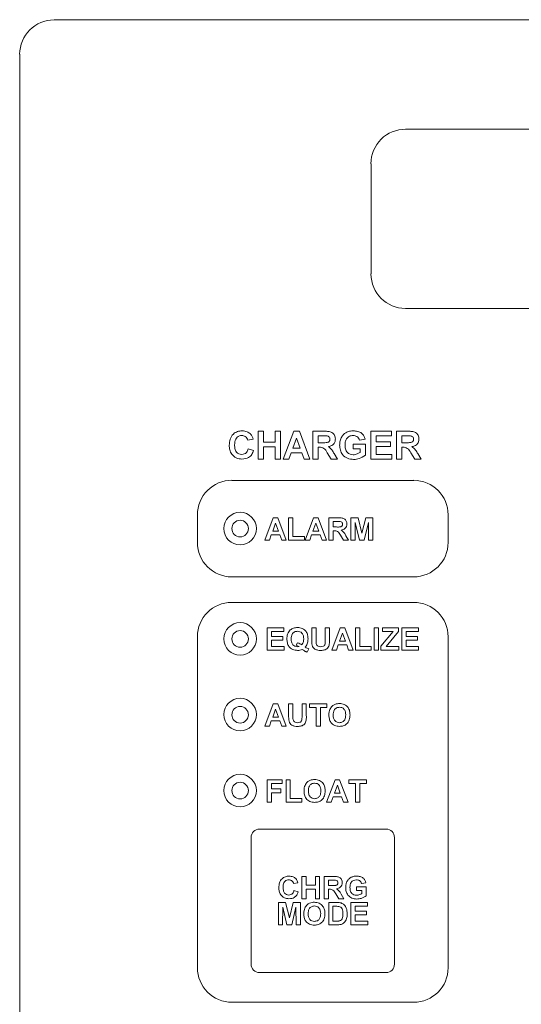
# Paper-space layout '3' of a CAD drawing. Header units: inches. Extents: x 1 to 109, y 1 to 85.
# Tile 84 of 107: x 54.09 to 55.61, y 52.27 to 55.25. Entities that reach past the tile are written whole.
import ezdxf

# ---------------------------------------------------------------- set-up
doc = ezdxf.new("R2010")
doc.units = ezdxf.units.IN
doc.header["$MEASUREMENT"] = 0

psp = doc.layouts.new('3')

# ---------------------------------------------------------------- linework, layer by layer
at = {"color": 7, "linetype": 'Continuous', "lineweight": 15, "ltscale": 5}
for p, q in [((54.1945, 55.2453), (54.2987, 55.2453)), ((54.2987, 55.2458), (54.2987, 55.2453)), ((58.7779, 55.2454), (54.2987, 55.2458)), ((54.0904, 50.3596), (54.0904, 55.1412)), ((57.7154, 54.9149), (55.257, 54.9149)), ((55.1529, 54.8107), (55.1529, 54.4774)), ((55.257, 54.3732), (57.7154, 54.3732)), ((54.7966, 53.9783), (54.7804, 53.9751)), ((54.8117, 53.9178), (54.8117, 54.0021)), ((54.8117, 54.0021), (54.8279, 54.0021)), ((54.8279, 54.0021), (54.8279, 53.9686)), ((54.8625, 53.9686), (54.8625, 54.0021)), ((54.8625, 54.0021), (54.8787, 54.0021)), ((54.8787, 54.0021), (54.8787, 53.9178)), ((54.8873, 53.9178), (54.9192, 54.0021)), ((54.9278, 53.9816), (54.9168, 53.9513)), ((54.9192, 54.0021), (54.9363, 54.0021)), ((54.9389, 53.9513), (54.9278, 53.9816)), ((54.9363, 54.0021), (54.9683, 53.9178)), ((54.977, 53.9178), (54.977, 54.0021)), ((54.977, 54.0021), (55.0123, 54.0021)), ((55.007, 53.9881), (54.9932, 53.9881)), ((54.9932, 53.9881), (54.9932, 53.9675)), ((55.1347, 53.9783), (55.1185, 53.9751)), ((55.152, 53.9178), (55.152, 54.0021)), ((55.152, 54.0021), (55.2146, 54.0021)), ((55.2146, 53.9881), (55.1682, 53.9881)), ((55.1682, 53.9881), (55.1682, 53.9697)), ((55.2146, 54.0021), (55.2146, 53.9881)), ((55.2298, 53.9178), (55.2298, 54.0021)), ((55.2298, 54.0021), (55.2651, 54.0021)), ((55.2597, 53.9881), (55.246, 53.9881)), ((55.246, 53.9881), (55.246, 53.9675)), ((54.7814, 53.9492), (54.7976, 53.9438)), ((54.8279, 53.9686), (54.8625, 53.9686)), ((54.8625, 53.9546), (54.8279, 53.9546)), ((54.8279, 53.9546), (54.8279, 53.9178)), ((54.8625, 53.9178), (54.8625, 53.9546)), ((54.9168, 53.9513), (54.9389, 53.9513)), ((54.9932, 53.9675), (55.0062, 53.9675)), ((54.9968, 53.9535), (54.9932, 53.9535)), ((54.9932, 53.9535), (54.9932, 53.9178)), ((55.099, 53.9492), (55.099, 53.9632)), ((55.099, 53.9632), (55.1358, 53.9632)), ((55.1196, 53.9492), (55.099, 53.9492)), ((55.1196, 53.9382), (55.1196, 53.9492)), ((55.1358, 53.9632), (55.1358, 53.9294)), ((55.1682, 53.9697), (55.2114, 53.9697)), ((55.2114, 53.9557), (55.1682, 53.9557)), ((55.1682, 53.9557), (55.1682, 53.9319)), ((55.2114, 53.9697), (55.2114, 53.9557)), ((55.246, 53.9675), (55.259, 53.9675)), ((55.2496, 53.9535), (55.246, 53.9535)), ((55.246, 53.9535), (55.246, 53.9178)), ((54.8279, 53.9178), (54.8117, 53.9178)), ((54.8787, 53.9178), (54.8625, 53.9178)), ((54.9046, 53.9178), (54.8873, 53.9178)), ((54.9117, 53.9373), (54.9046, 53.9178)), ((54.944, 53.9373), (54.9117, 53.9373)), ((54.9511, 53.9178), (54.944, 53.9373)), ((54.9683, 53.9178), (54.9511, 53.9178)), ((54.9932, 53.9178), (54.977, 53.9178)), ((55.0326, 53.9178), (55.0206, 53.937)), ((55.0515, 53.9178), (55.0326, 53.9178)), ((55.0413, 53.9345), (55.0515, 53.9178)), ((55.2157, 53.9178), (55.152, 53.9178)), ((55.1682, 53.9319), (55.2157, 53.9319)), ((55.2157, 53.9319), (55.2157, 53.9178)), ((55.246, 53.9178), (55.2298, 53.9178)), ((55.2854, 53.9178), (55.2734, 53.937)), ((55.3043, 53.9178), (55.2854, 53.9178)), ((55.2941, 53.9345), (55.3043, 53.9178)), ((55.282, 53.8537), (54.732, 53.8537)), ((54.6279, 53.7496), (54.6279, 53.6662)), ((54.8319, 53.673), (54.8574, 53.7404)), ((54.8574, 53.7404), (54.8711, 53.7404)), ((54.8711, 53.7404), (54.8967, 53.673)), ((54.9036, 53.673), (54.9036, 53.7404)), ((54.9036, 53.7404), (54.9166, 53.7404)), ((54.9166, 53.7404), (54.9166, 53.6842)), ((54.9538, 53.673), (54.9792, 53.7404)), ((54.9792, 53.7404), (54.993, 53.7404)), ((54.993, 53.7404), (55.0186, 53.673)), ((55.0255, 53.673), (55.0255, 53.7404)), ((55.0255, 53.7404), (55.0538, 53.7404)), ((55.092, 53.673), (55.092, 53.7404)), ((55.092, 53.7404), (55.114, 53.7404)), ((55.114, 53.7404), (55.1253, 53.6944)), ((55.1253, 53.6944), (55.1367, 53.7404)), ((55.1367, 53.7404), (55.1586, 53.7404)), ((55.1586, 53.7404), (55.1586, 53.673)), ((55.3862, 53.6662), (55.3862, 53.7496)), ((54.8643, 53.724), (54.8555, 53.6998)), ((54.8732, 53.6998), (54.8643, 53.724)), ((54.9862, 53.724), (54.9773, 53.6998)), ((54.995, 53.6998), (54.9862, 53.724)), ((55.0495, 53.7292), (55.0385, 53.7292)), ((55.0385, 53.7292), (55.0385, 53.7128)), ((55.0385, 53.7128), (55.0489, 53.7128)), ((55.1054, 53.7261), (55.105, 53.673)), ((55.1181, 53.673), (55.1054, 53.7261)), ((55.1452, 53.7261), (55.1325, 53.673)), ((55.1456, 53.673), (55.1452, 53.7261)), ((54.8514, 53.6886), (54.8457, 53.673)), ((54.8773, 53.6886), (54.8514, 53.6886)), ((54.8555, 53.6998), (54.8732, 53.6998)), ((54.883, 53.673), (54.8773, 53.6886)), ((54.9166, 53.6842), (54.9512, 53.6842)), ((54.9512, 53.6842), (54.9512, 53.673)), ((54.9733, 53.6886), (54.9676, 53.673)), ((54.9991, 53.6886), (54.9733, 53.6886)), ((54.9773, 53.6998), (54.995, 53.6998)), ((55.0048, 53.673), (54.9991, 53.6886)), ((55.0414, 53.7015), (55.0385, 53.7015)), ((55.0385, 53.7015), (55.0385, 53.673)), ((55.07, 53.673), (55.0604, 53.6883)), ((55.077, 53.6863), (55.0851, 53.673)), ((54.8457, 53.673), (54.8319, 53.673)), ((54.8967, 53.673), (54.883, 53.673)), ((54.9512, 53.673), (54.9036, 53.673)), ((54.9676, 53.673), (54.9538, 53.673)), ((55.0186, 53.673), (55.0048, 53.673)), ((55.0385, 53.673), (55.0255, 53.673)), ((55.0851, 53.673), (55.07, 53.673)), ((55.105, 53.673), (55.092, 53.673)), ((55.1325, 53.673), (55.1181, 53.673)), ((55.1586, 53.673), (55.1456, 53.673)), ((54.732, 53.5621), (55.282, 53.5621)), ((55.282, 53.485), (54.732, 53.485)), ((54.6279, 53.3808), (54.6279, 52.3808)), ((54.8388, 53.4081), (54.8889, 53.4081)), ((54.8388, 53.3407), (54.8388, 53.4081)), ((54.8518, 53.3968), (54.8518, 53.3821)), ((54.8889, 53.3968), (54.8518, 53.3968)), ((54.8518, 53.3821), (54.8864, 53.3821)), ((54.8864, 53.3821), (54.8864, 53.3709)), ((54.8889, 53.4081), (54.8889, 53.3968)), ((54.9736, 53.4081), (54.9866, 53.4081)), ((54.9736, 53.3723), (54.9736, 53.4081)), ((54.9866, 53.4081), (54.9866, 53.3715)), ((55.0143, 53.3707), (55.0143, 53.4081)), ((55.0143, 53.4081), (55.0272, 53.4081)), ((55.0272, 53.4081), (55.0272, 53.3728)), ((55.0341, 53.3407), (55.0596, 53.4081)), ((55.0665, 53.3917), (55.0577, 53.3675)), ((55.0596, 53.4081), (55.0734, 53.4081)), ((55.0754, 53.3675), (55.0665, 53.3917)), ((55.0734, 53.4081), (55.099, 53.3407)), ((55.1059, 53.4081), (55.1188, 53.4081)), ((55.1059, 53.3407), (55.1059, 53.4081)), ((55.1188, 53.4081), (55.1188, 53.3519)), ((55.162, 53.3407), (55.162, 53.4081)), ((55.162, 53.4081), (55.175, 53.4081)), ((55.175, 53.4081), (55.175, 53.3407)), ((55.1828, 53.3528), (55.22, 53.3968)), ((55.1871, 53.3968), (55.1871, 53.4081)), ((55.1871, 53.4081), (55.2364, 53.4081)), ((55.22, 53.3968), (55.1871, 53.3968)), ((55.2364, 53.3968), (55.1984, 53.3519)), ((55.2364, 53.4081), (55.2364, 53.3968)), ((55.2459, 53.3407), (55.2459, 53.4081)), ((55.2459, 53.4081), (55.296, 53.4081)), ((55.296, 53.3968), (55.2588, 53.3968)), ((55.2588, 53.3968), (55.2588, 53.3821)), ((55.2588, 53.3821), (55.2934, 53.3821)), ((55.2934, 53.3821), (55.2934, 53.3709)), ((55.296, 53.4081), (55.296, 53.3968)), ((55.3862, 52.3808), (55.3862, 53.3808)), ((54.8864, 53.3709), (54.8518, 53.3709)), ((54.8518, 53.3709), (54.8518, 53.3519)), ((54.8518, 53.3519), (54.8898, 53.3519)), ((54.8898, 53.3519), (54.8898, 53.3407)), ((54.927, 53.3554), (54.9307, 53.3631)), ((55.0537, 53.3562), (55.048, 53.3407)), ((55.0795, 53.3562), (55.0537, 53.3562)), ((55.0577, 53.3675), (55.0754, 53.3675)), ((55.0852, 53.3407), (55.0795, 53.3562)), ((55.1188, 53.3519), (55.1534, 53.3519)), ((55.1534, 53.3519), (55.1534, 53.3407)), ((55.1828, 53.3407), (55.1828, 53.3528)), ((55.1984, 53.3519), (55.2372, 53.3519)), ((55.2372, 53.3519), (55.2372, 53.3407)), ((55.2934, 53.3709), (55.2588, 53.3709)), ((55.2588, 53.3709), (55.2588, 53.3519)), ((55.2588, 53.3519), (55.2969, 53.3519)), ((55.2969, 53.3519), (55.2969, 53.3407)), ((54.8898, 53.3407), (54.8388, 53.3407)), ((54.965, 53.3441), (54.96, 53.3346)), ((55.048, 53.3407), (55.0341, 53.3407)), ((55.099, 53.3407), (55.0852, 53.3407)), ((55.1534, 53.3407), (55.1059, 53.3407)), ((55.175, 53.3407), (55.162, 53.3407)), ((55.2372, 53.3407), (55.1828, 53.3407)), ((55.2969, 53.3407), (55.2459, 53.3407)), ((54.8319, 53.111), (54.8574, 53.1784)), ((54.8574, 53.1784), (54.8711, 53.1784)), ((54.8711, 53.1784), (54.8967, 53.111)), ((54.9036, 53.1784), (54.9166, 53.1784)), ((54.9036, 53.1426), (54.9036, 53.1784)), ((54.9166, 53.1784), (54.9166, 53.1418)), ((54.9443, 53.141), (54.9443, 53.1784)), ((54.9443, 53.1784), (54.9572, 53.1784)), ((54.9572, 53.1784), (54.9572, 53.1431)), ((54.9667, 53.1672), (54.9667, 53.1784)), ((54.9667, 53.1784), (55.0194, 53.1784)), ((55.0194, 53.1784), (55.0194, 53.1672)), ((54.8643, 53.162), (54.8555, 53.1378)), ((54.8732, 53.1378), (54.8643, 53.162)), ((54.9866, 53.1672), (54.9667, 53.1672)), ((54.9866, 53.111), (54.9866, 53.1672)), ((55.0194, 53.1672), (54.9996, 53.1672)), ((54.9996, 53.1672), (54.9996, 53.111)), ((54.8514, 53.1266), (54.8457, 53.111)), ((54.8773, 53.1266), (54.8514, 53.1266)), ((54.8555, 53.1378), (54.8732, 53.1378)), ((54.883, 53.111), (54.8773, 53.1266)), ((54.8457, 53.111), (54.8319, 53.111)), ((54.8967, 53.111), (54.883, 53.111)), ((54.9996, 53.111), (54.9866, 53.111)), ((54.8388, 52.8813), (54.8388, 52.9487)), ((54.8388, 52.9487), (54.8846, 52.9487)), ((54.8846, 52.9375), (54.8518, 52.9375)), ((54.8518, 52.9375), (54.8518, 52.9211)), ((54.8846, 52.9487), (54.8846, 52.9375)), ((54.8959, 52.8813), (54.8959, 52.9487)), ((54.8959, 52.9487), (54.9088, 52.9487)), ((54.9088, 52.9487), (54.9088, 52.8926)), ((55.0186, 52.8813), (55.0441, 52.9487)), ((55.0441, 52.9487), (55.0578, 52.9487)), ((55.0578, 52.9487), (55.0834, 52.8813)), ((55.086, 52.9375), (55.086, 52.9487)), ((55.086, 52.9487), (55.1387, 52.9487)), ((55.1059, 52.9375), (55.086, 52.9375)), ((55.1059, 52.8813), (55.1059, 52.9375)), ((55.1387, 52.9375), (55.1188, 52.9375)), ((55.1188, 52.9375), (55.1188, 52.8813)), ((55.1387, 52.9487), (55.1387, 52.9375)), ((54.8518, 52.9211), (54.8803, 52.9211)), ((54.8803, 52.9098), (54.8518, 52.9098)), ((54.8518, 52.9098), (54.8518, 52.8813)), ((54.8803, 52.9211), (54.8803, 52.9098)), ((55.051, 52.9323), (55.0422, 52.9081)), ((55.0422, 52.9081), (55.0599, 52.9081)), ((55.0599, 52.9081), (55.051, 52.9323)), ((54.8518, 52.8813), (54.8388, 52.8813)), ((54.9434, 52.8813), (54.8959, 52.8813)), ((54.9088, 52.8926), (54.9434, 52.8926)), ((54.9434, 52.8926), (54.9434, 52.8813)), ((55.0324, 52.8813), (55.0186, 52.8813)), ((55.0381, 52.8969), (55.0324, 52.8813)), ((55.064, 52.8969), (55.0381, 52.8969)), ((55.0697, 52.8813), (55.064, 52.8969)), ((55.0834, 52.8813), (55.0697, 52.8813)), ((55.1188, 52.8813), (55.1059, 52.8813)), ((55.1987, 52.7996), (54.8154, 52.7996)), ((54.7904, 52.7746), (54.7904, 52.3912)), ((55.2237, 52.3912), (55.2237, 52.7746)), ((54.9319, 52.6377), (54.9189, 52.6351)), ((54.944, 52.5893), (54.944, 52.6567)), ((54.944, 52.6567), (54.9569, 52.6567)), ((54.9569, 52.6567), (54.9569, 52.63)), ((54.9846, 52.63), (54.9846, 52.6567)), ((54.9846, 52.6567), (54.9975, 52.6567)), ((54.9975, 52.6567), (54.9975, 52.5893)), ((55.0114, 52.6567), (55.0397, 52.6567)), ((55.0114, 52.5893), (55.0114, 52.6567)), ((55.0353, 52.6455), (55.0243, 52.6455)), ((55.0243, 52.6455), (55.0243, 52.6291)), ((55.1375, 52.6377), (55.1246, 52.6351)), ((54.9198, 52.6144), (54.9327, 52.6101)), ((54.9569, 52.63), (54.9846, 52.63)), ((54.9846, 52.6187), (54.9569, 52.6187)), ((54.9569, 52.6187), (54.9569, 52.5893)), ((54.9846, 52.5893), (54.9846, 52.6187)), ((55.0243, 52.6291), (55.0348, 52.6291)), ((55.0272, 52.6179), (55.0243, 52.6179)), ((55.0243, 52.6179), (55.0243, 52.5893)), ((55.109, 52.6144), (55.109, 52.6256)), ((55.109, 52.6256), (55.1384, 52.6256)), ((55.1254, 52.6144), (55.109, 52.6144)), ((55.1254, 52.6056), (55.1254, 52.6144)), ((55.1384, 52.6256), (55.1384, 52.5986)), ((54.8727, 52.5104), (54.8727, 52.5778)), ((54.8727, 52.5778), (54.8946, 52.5778)), ((54.8946, 52.5778), (54.9059, 52.5318)), ((54.9059, 52.5318), (54.9173, 52.5778)), ((54.9173, 52.5778), (54.9392, 52.5778)), ((54.9392, 52.5778), (54.9392, 52.5104)), ((54.9569, 52.5893), (54.944, 52.5893)), ((54.9975, 52.5893), (54.9846, 52.5893)), ((55.0243, 52.5893), (55.0114, 52.5893)), ((55.0248, 52.5778), (55.0495, 52.5778)), ((55.0248, 52.5104), (55.0248, 52.5778)), ((55.0558, 52.5893), (55.0463, 52.6046)), ((55.071, 52.5893), (55.0558, 52.5893)), ((55.0628, 52.6027), (55.071, 52.5893)), ((55.0922, 52.5104), (55.0922, 52.5778)), ((55.0922, 52.5778), (55.1423, 52.5778)), ((55.1423, 52.5778), (55.1423, 52.5666)), ((54.886, 52.5635), (54.8856, 52.5104)), ((54.8987, 52.5104), (54.886, 52.5635)), ((54.9258, 52.5635), (54.9132, 52.5104)), ((54.9262, 52.5104), (54.9258, 52.5635)), ((55.0441, 52.5666), (55.0377, 52.5666)), ((55.0377, 52.5666), (55.0377, 52.5216)), ((55.1423, 52.5666), (55.1051, 52.5666)), ((55.1051, 52.5666), (55.1051, 52.5519)), ((55.1051, 52.5519), (55.1397, 52.5519)), ((55.1397, 52.5519), (55.1397, 52.5407)), ((55.0377, 52.5216), (55.0484, 52.5216)), ((55.1397, 52.5407), (55.1051, 52.5407)), ((55.1051, 52.5407), (55.1051, 52.5216)), ((55.1051, 52.5216), (55.1432, 52.5216)), ((55.1432, 52.5216), (55.1432, 52.5104)), ((54.8856, 52.5104), (54.8727, 52.5104)), ((54.9132, 52.5104), (54.8987, 52.5104)), ((54.9392, 52.5104), (54.9262, 52.5104)), ((55.0502, 52.5104), (55.0248, 52.5104)), ((55.1432, 52.5104), (55.0922, 52.5104)), ((54.8154, 52.3662), (55.1987, 52.3662)), ((54.732, 52.2766), (55.282, 52.2766))]:
    psp.add_line(p, q, dxfattribs=at)
at = {"color": 7, "linetype": 'Continuous', "lineweight": 15, "ltscale": 25}
for centre, radius in [((54.757, 53.7079), 0.0492), ((54.757, 53.7079), 0.025), ((54.757, 53.3746), 0.0492), ((54.757, 53.3745), 0.025), ((54.757, 53.1459), 0.0492), ((54.757, 53.1454), 0.025), ((54.757, 52.9162), 0.0492), ((54.757, 52.9162), 0.025)]:
    psp.add_circle(centre, radius, dxfattribs=at)
for centre, radius, start, end in [((54.1945, 55.1412), 0.1042, 90.0063, 180.0004), ((55.257, 54.8107), 0.1042, 90.0004, 180.0004), ((55.257, 54.4774), 0.1042, 180.0004, 270.0004), ((54.732, 53.7496), 0.1042, 90.0008, 180.0008), ((55.282, 53.7496), 0.1042, 0.0008, 90.0008), ((54.732, 53.6662), 0.1042, 180.0008, 270.0008), ((55.282, 53.6662), 0.1042, 270.0008, 0.0008), ((54.732, 53.3808), 0.1042, 90.0008, 180.0004), ((55.282, 53.3808), 0.1042, 0.0008, 90.0008), ((54.8154, 52.7746), 0.025, 90.0004, 180.0004), ((55.1987, 52.7746), 0.025, 0.0008, 90.0004), ((54.732, 52.3808), 0.1042, 180.0004, 270.0008), ((54.8154, 52.3912), 0.025, 180.0004, 270.0008), ((55.1987, 52.3912), 0.025, 270.0008, 0.0008), ((55.282, 52.3808), 0.1042, 270.0008, 0.0008)]:
    psp.add_arc(centre, radius, start, end, dxfattribs=at)
at = {"color": 7, "linetype": 'Continuous', "lineweight": 15, "ltscale": 5}
for points, knots in [([(54.7242, 53.9598), (54.7246, 53.966), (54.7253, 53.9783), (54.7348, 53.9935), (54.7486, 54.002), (54.7583, 54.0028), (54.7632, 54.0032)], [0, 0, 0, 0, 0.280678, 0.559628, 0.779537, 1, 1, 1, 1]), ([(54.7621, 53.9891), (54.7595, 53.9889), (54.7545, 53.9886), (54.7478, 53.9846), (54.7411, 53.9757), (54.7407, 53.9671), (54.7404, 53.961)], [0, 0, 0, 0, 0.187129, 0.373981, 0.560729, 1, 1, 1, 1]), ([(54.7804, 53.9751), (54.7796, 53.9773), (54.7781, 53.9818), (54.7732, 53.9864), (54.7676, 53.9888), (54.7639, 53.989), (54.7621, 53.9891)], [0, 0, 0, 0, 0.27983, 0.559258, 0.779433, 1, 1, 1, 1]), ([(54.7632, 54.0032), (54.7684, 54.0028), (54.7776, 54.0021), (54.7849, 53.9965), (54.788, 53.994)], [0, 0, 0, 0, 0.559901, 1, 1, 1, 1]), ([(54.788, 53.994), (54.7902, 53.9913), (54.794, 53.9867), (54.7958, 53.9809), (54.7966, 53.9783)], [0, 0, 0, 0, 0.558934, 1, 1, 1, 1]), ([(55.0062, 53.9675), (55.011, 53.9674), (55.017, 53.9672), (55.0239, 53.969), (55.0268, 53.9712), (55.0286, 53.9744), (55.0287, 53.9768), (55.0288, 53.978)], [0, 0, 0, 0, 0.500949, 0.625774, 0.750402, 0.875053, 1, 1, 1, 1]), ([(55.0198, 53.9878), (55.0174, 53.9879), (55.0131, 53.9881), (55.0088, 53.9881), (55.007, 53.9881)], [0, 0, 0, 0, 0.559967, 1, 1, 1, 1]), ([(55.0123, 54.0021), (55.0162, 54.002), (55.0238, 54.0019), (55.0335, 53.9999), (55.0395, 53.9949), (55.0439, 53.9884), (55.0446, 53.9826), (55.045, 53.9788)], [0, 0, 0, 0, 0.251129, 0.500516, 0.625754, 0.751051, 1, 1, 1, 1]), ([(55.0288, 53.978), (55.0287, 53.9794), (55.0285, 53.9821), (55.0254, 53.9863), (55.0219, 53.9872), (55.0198, 53.9878)], [0, 0, 0, 0, 0.2811, 0.561288, 1, 1, 1, 1]), ([(55.045, 53.9788), (55.0448, 53.9755), (55.0442, 53.969), (55.0387, 53.9613), (55.0314, 53.9571), (55.0264, 53.9561), (55.0239, 53.9556)], [0, 0, 0, 0, 0.279949, 0.558959, 0.779187, 1, 1, 1, 1]), ([(55.058, 53.9603), (55.0583, 53.9646), (55.0588, 53.9733), (55.0635, 53.9847), (55.0706, 53.9937), (55.0764, 53.9972), (55.0794, 53.999)], [0, 0, 0, 0, 0.280154, 0.559963, 0.779949, 1, 1, 1, 1]), ([(55.0991, 53.9891), (55.0951, 53.9888), (55.087, 53.988), (55.0782, 53.9801), (55.0746, 53.9704), (55.0743, 53.9641), (55.0742, 53.961)], [0, 0, 0, 0, 0.279784, 0.558328, 0.778838, 1, 1, 1, 1]), ([(55.0794, 53.999), (55.083, 54.0004), (55.0894, 54.0029), (55.0963, 54.0031), (55.0993, 54.0032)], [0, 0, 0, 0, 0.55921, 1, 1, 1, 1]), ([(55.1185, 53.9751), (55.1176, 53.9774), (55.1159, 53.9819), (55.1106, 53.9865), (55.1048, 53.9888), (55.101, 53.989), (55.0991, 53.9891)], [0, 0, 0, 0, 0.279824, 0.559239, 0.779438, 1, 1, 1, 1]), ([(55.0993, 54.0032), (55.1037, 54.003), (55.1126, 54.0026), (55.1241, 53.9972), (55.1317, 53.9884), (55.1337, 53.9817), (55.1347, 53.9783)], [0, 0, 0, 0, 0.280674, 0.559849, 0.779757, 1, 1, 1, 1]), ([(55.259, 53.9675), (55.2638, 53.9674), (55.2697, 53.9672), (55.2767, 53.969), (55.2796, 53.9712), (55.2814, 53.9744), (55.2815, 53.9768), (55.2816, 53.978)], [0, 0, 0, 0, 0.500953, 0.6257134, 0.7503962, 0.8750179, 1, 1, 1, 1]), ([(55.2726, 53.9878), (55.2702, 53.9879), (55.2659, 53.9881), (55.2616, 53.9881), (55.2597, 53.9881)], [0, 0, 0, 0, 0.559815, 1, 1, 1, 1]), ([(55.2651, 54.0021), (55.2689, 54.002), (55.2766, 54.0019), (55.2863, 53.9999), (55.2923, 53.9949), (55.2967, 53.9884), (55.2974, 53.9826), (55.2978, 53.9788)], [0, 0, 0, 0, 0.251133, 0.500525, 0.625733, 0.751055, 1, 1, 1, 1]), ([(55.2816, 53.978), (55.2815, 53.9794), (55.2813, 53.9821), (55.2782, 53.9863), (55.2747, 53.9872), (55.2726, 53.9878)], [0, 0, 0, 0, 0.281077, 0.561323, 1, 1, 1, 1]), ([(55.2978, 53.9788), (55.2975, 53.9755), (55.297, 53.969), (55.2915, 53.9613), (55.2842, 53.9571), (55.2792, 53.9561), (55.2767, 53.9556)], [0, 0, 0, 0, 0.279945, 0.558993, 0.779176, 1, 1, 1, 1]), ([(54.7626, 53.9178), (54.7566, 53.9185), (54.7446, 53.9198), (54.7314, 53.9314), (54.725, 53.9457), (54.7244, 53.9551), (54.7242, 53.9598)], [0, 0, 0, 0, 0.279572, 0.558705, 0.779054, 1, 1, 1, 1]), ([(54.7404, 53.961), (54.7405, 53.9572), (54.7408, 53.9495), (54.7447, 53.9392), (54.7529, 53.9328), (54.7589, 53.9322), (54.762, 53.9319)], [0, 0, 0, 0, 0.281342, 0.560521, 0.780066, 1, 1, 1, 1]), ([(54.762, 53.9319), (54.7646, 53.9321), (54.7699, 53.9327), (54.7779, 53.9386), (54.7801, 53.9452), (54.7814, 53.9492)], [0, 0, 0, 0, 0.280499, 0.560416, 1, 1, 1, 1]), ([(55.0206, 53.937), (55.0176, 53.9421), (55.0133, 53.9492), (55.0036, 53.9536), (54.9991, 53.9535), (54.9968, 53.9535)], [0, 0, 0, 0, 0.560961, 0.779289, 1, 1, 1, 1]), ([(55.0239, 53.9556), (55.0279, 53.9523), (55.035, 53.9463), (55.0394, 53.9381), (55.0413, 53.9345)], [0, 0, 0, 0, 0.558203, 1, 1, 1, 1]), ([(55.1002, 53.9168), (55.0938, 53.9173), (55.081, 53.9185), (55.0662, 53.93), (55.0592, 53.9452), (55.0584, 53.9552), (55.058, 53.9603)], [0, 0, 0, 0, 0.280097, 0.558751, 0.779188, 1, 1, 1, 1]), ([(55.0742, 53.961), (55.0744, 53.9568), (55.0748, 53.9486), (55.0802, 53.9379), (55.0893, 53.9317), (55.0958, 53.9311), (55.099, 53.9308)], [0, 0, 0, 0, 0.2810555, 0.5600194, 0.7797615, 1, 1, 1, 1]), ([(55.2734, 53.937), (55.2703, 53.9421), (55.2661, 53.9492), (55.2564, 53.9536), (55.2519, 53.9535), (55.2496, 53.9535)], [0, 0, 0, 0, 0.561013, 0.779287, 1, 1, 1, 1]), ([(55.2767, 53.9556), (55.2807, 53.9523), (55.2878, 53.9463), (55.2922, 53.9381), (55.2941, 53.9345)], [0, 0, 0, 0, 0.558149, 1, 1, 1, 1]), ([(54.7976, 53.9438), (54.7961, 53.9396), (54.7931, 53.9313), (54.7812, 53.9198), (54.7697, 53.9186), (54.7626, 53.9178)], [0, 0, 0, 0, 0.281298, 0.5613948, 1, 1, 1, 1]), ([(55.099, 53.9308), (55.1032, 53.9313), (55.1106, 53.9323), (55.1168, 53.9364), (55.1196, 53.9382)], [0, 0, 0, 0, 0.559095, 1, 1, 1, 1]), ([(55.1358, 53.9294), (55.1297, 53.9254), (55.1188, 53.9183), (55.1059, 53.9172), (55.1002, 53.9168)], [0, 0, 0, 0, 0.558976, 1, 1, 1, 1]), ([(55.0538, 53.7404), (55.0568, 53.7404), (55.0629, 53.7403), (55.0708, 53.7386), (55.0755, 53.7346), (55.079, 53.7295), (55.0796, 53.7248), (55.0799, 53.7217)], [0, 0, 0, 0, 0.251157, 0.500531, 0.625754, 0.751044, 1, 1, 1, 1]), ([(55.0489, 53.7128), (55.0527, 53.7126), (55.0575, 53.7125), (55.063, 53.7139), (55.0653, 53.7157), (55.0668, 53.7183), (55.0669, 53.7202), (55.067, 53.7211)], [0, 0, 0, 0, 0.500935, 0.625734, 0.750361, 0.875009, 1, 1, 1, 1]), ([(55.0598, 53.729), (55.0579, 53.729), (55.0544, 53.7292), (55.051, 53.7292), (55.0495, 53.7292)], [0, 0, 0, 0, 0.559939, 1, 1, 1, 1]), ([(55.067, 53.7211), (55.0669, 53.7222), (55.0667, 53.7244), (55.0642, 53.7278), (55.0615, 53.7285), (55.0598, 53.729)], [0, 0, 0, 0, 0.281048, 0.561307, 1, 1, 1, 1]), ([(55.0799, 53.7217), (55.0797, 53.7191), (55.0793, 53.7139), (55.0749, 53.7078), (55.069, 53.7044), (55.065, 53.7036), (55.063, 53.7032)], [0, 0, 0, 0, 0.279932, 0.558979, 0.779194, 1, 1, 1, 1]), ([(55.0604, 53.6883), (55.058, 53.6924), (55.0546, 53.6981), (55.0468, 53.7016), (55.0432, 53.7015), (55.0414, 53.7015)], [0, 0, 0, 0, 0.560976, 0.779347, 1, 1, 1, 1]), ([(55.063, 53.7032), (55.0662, 53.7005), (55.0719, 53.6957), (55.0754, 53.6892), (55.077, 53.6863)], [0, 0, 0, 0, 0.558172, 1, 1, 1, 1]), ([(54.8985, 53.3744), (54.8988, 53.3794), (54.8994, 53.3894), (54.9073, 53.4016), (54.9187, 53.4081), (54.9266, 53.4087), (54.9305, 53.4089)], [0, 0, 0, 0, 0.280592, 0.559464, 0.77936, 1, 1, 1, 1]), ([(54.9305, 53.3977), (54.9273, 53.3973), (54.9209, 53.3966), (54.9123, 53.3879), (54.9118, 53.3796), (54.9114, 53.3745)], [0, 0, 0, 0, 0.280266, 0.559932, 1, 1, 1, 1]), ([(54.9305, 53.4089), (54.9355, 53.4085), (54.9455, 53.4076), (54.9567, 53.3981), (54.9618, 53.3863), (54.9622, 53.3785), (54.9624, 53.3746)], [0, 0, 0, 0, 0.2799326, 0.5586521, 0.7789658, 1, 1, 1, 1]), ([(54.9494, 53.3743), (54.9493, 53.3775), (54.949, 53.3839), (54.945, 53.3921), (54.938, 53.397), (54.933, 53.3975), (54.9305, 53.3977)], [0, 0, 0, 0, 0.28111, 0.560135, 0.779801, 1, 1, 1, 1]), ([(54.9308, 53.3398), (54.9258, 53.3402), (54.9157, 53.3411), (54.9043, 53.3505), (54.8991, 53.3625), (54.8987, 53.3704), (54.8985, 53.3744)], [0, 0, 0, 0, 0.2800962, 0.558626, 0.7789554, 1, 1, 1, 1]), ([(54.9114, 53.3745), (54.9116, 53.3714), (54.9118, 53.3651), (54.9157, 53.357), (54.9223, 53.3518), (54.9272, 53.3513), (54.9297, 53.351)], [0, 0, 0, 0, 0.281105, 0.560259, 0.780098, 1, 1, 1, 1]), ([(54.9353, 53.3519), (54.9338, 53.3527), (54.9311, 53.354), (54.9282, 53.355), (54.927, 53.3554)], [0, 0, 0, 0, 0.56, 1, 1, 1, 1]), ([(54.9297, 53.351), (54.9308, 53.3511), (54.9327, 53.3512), (54.9345, 53.3517), (54.9353, 53.3519)], [0, 0, 0, 0, 0.559685, 1, 1, 1, 1]), ([(54.9307, 53.3631), (54.9332, 53.3622), (54.9377, 53.3605), (54.9417, 53.3579), (54.9434, 53.3567)], [0, 0, 0, 0, 0.559796, 1, 1, 1, 1]), ([(54.9434, 53.3567), (54.9455, 53.3597), (54.9491, 53.365), (54.9493, 53.3715), (54.9494, 53.3743)], [0, 0, 0, 0, 0.557889, 1, 1, 1, 1]), ([(54.96, 53.3594), (54.9592, 53.3575), (54.9577, 53.354), (54.9553, 53.351), (54.9542, 53.3497)], [0, 0, 0, 0, 0.559771, 1, 1, 1, 1]), ([(54.9624, 53.3746), (54.9623, 53.3717), (54.9622, 53.3665), (54.9607, 53.3616), (54.96, 53.3594)], [0, 0, 0, 0, 0.55998, 1, 1, 1, 1]), ([(54.975, 53.3552), (54.9745, 53.3584), (54.9737, 53.364), (54.9737, 53.3697), (54.9736, 53.3723)], [0, 0, 0, 0, 0.559747, 1, 1, 1, 1]), ([(55.0012, 53.3398), (54.9981, 53.3399), (54.9919, 53.34), (54.9837, 53.343), (54.9776, 53.3484), (54.9758, 53.3529), (54.975, 53.3552)], [0, 0, 0, 0, 0.281011, 0.560376, 0.780281, 1, 1, 1, 1]), ([(54.9866, 53.3715), (54.9866, 53.3694), (54.9866, 53.3656), (54.987, 53.3619), (54.9871, 53.3602)], [0, 0, 0, 0, 0.560212, 1, 1, 1, 1]), ([(54.9871, 53.3602), (54.9877, 53.3586), (54.9888, 53.3554), (54.9938, 53.3516), (54.9982, 53.3512), (55.0008, 53.351)], [0, 0, 0, 0, 0.280082, 0.560167, 1, 1, 1, 1]), ([(55.0008, 53.351), (55.0032, 53.3511), (55.0068, 53.3513), (55.0108, 53.3539), (55.0138, 53.3576), (55.0142, 53.3638), (55.0142, 53.3684), (55.0143, 53.3707)], [0, 0, 0, 0, 0.2496241, 0.3745286, 0.4995764, 0.7489949, 1, 1, 1, 1]), ([(55.0272, 53.3728), (55.0273, 53.3682), (55.0275, 53.3591), (55.0232, 53.3461), (55.0121, 53.3403), (55.0049, 53.34), (55.0012, 53.3398)], [0, 0, 0, 0, 0.282223, 0.559193, 0.778865, 1, 1, 1, 1]), ([(54.9451, 53.3427), (54.9426, 53.3417), (54.9379, 53.3401), (54.933, 53.3399), (54.9308, 53.3398)], [0, 0, 0, 0, 0.559586, 1, 1, 1, 1]), ([(54.9541, 53.3369), (54.9524, 53.338), (54.9494, 53.3399), (54.9465, 53.3418), (54.9451, 53.3427)], [0, 0, 0, 0, 0.5598654, 1, 1, 1, 1]), ([(54.96, 53.3346), (54.9589, 53.335), (54.9569, 53.3356), (54.9549, 53.3365), (54.9541, 53.3369)], [0, 0, 0, 0, 0.55988, 1, 1, 1, 1]), ([(54.9542, 53.3497), (54.9561, 53.3485), (54.9596, 53.3463), (54.9633, 53.3448), (54.965, 53.3441)], [0, 0, 0, 0, 0.559957, 1, 1, 1, 1]), ([(55.0285, 53.1614), (55.0305, 53.165), (55.0341, 53.1714), (55.0404, 53.175), (55.0432, 53.1766)], [0, 0, 0, 0, 0.559942, 1, 1, 1, 1]), ([(55.0432, 53.1766), (55.0458, 53.1775), (55.0504, 53.1791), (55.0552, 53.1792), (55.0574, 53.1793)], [0, 0, 0, 0, 0.55953, 1, 1, 1, 1]), ([(55.0574, 53.1793), (55.0624, 53.1788), (55.0724, 53.1778), (55.0836, 53.1683), (55.0888, 53.1564), (55.0892, 53.1485), (55.0895, 53.1446)], [0, 0, 0, 0, 0.279827, 0.558675, 0.77901, 1, 1, 1, 1]), ([(54.905, 53.1256), (54.9045, 53.1287), (54.9037, 53.1344), (54.9036, 53.1401), (54.9036, 53.1426)], [0, 0, 0, 0, 0.559721, 1, 1, 1, 1]), ([(54.9572, 53.1431), (54.9573, 53.1386), (54.9575, 53.1295), (54.9532, 53.1165), (54.9421, 53.1106), (54.9349, 53.1103), (54.9312, 53.1101)], [0, 0, 0, 0, 0.282222, 0.559192, 0.778863, 1, 1, 1, 1]), ([(55.0255, 53.1443), (55.0256, 53.1476), (55.0258, 53.1535), (55.0277, 53.159), (55.0285, 53.1614)], [0, 0, 0, 0, 0.560168, 1, 1, 1, 1]), ([(55.0576, 53.1101), (55.0526, 53.1106), (55.0426, 53.1115), (55.0315, 53.1208), (55.0261, 53.1326), (55.0257, 53.1404), (55.0255, 53.1443)], [0, 0, 0, 0, 0.279938, 0.558695, 0.779042, 1, 1, 1, 1]), ([(55.0575, 53.168), (55.0543, 53.1677), (55.0479, 53.1669), (55.0394, 53.1582), (55.0388, 53.1498), (55.0385, 53.1447)], [0, 0, 0, 0, 0.280254, 0.559861, 1, 1, 1, 1]), ([(55.0385, 53.1447), (55.0386, 53.1416), (55.0389, 53.1352), (55.0432, 53.1271), (55.05, 53.1221), (55.055, 53.1216), (55.0575, 53.1214)], [0, 0, 0, 0, 0.281036, 0.560122, 0.779935, 1, 1, 1, 1]), ([(55.0765, 53.1449), (55.0763, 53.1481), (55.0761, 53.1544), (55.072, 53.1626), (55.065, 53.1674), (55.06, 53.1678), (55.0575, 53.168)], [0, 0, 0, 0, 0.281071, 0.559988, 0.779697, 1, 1, 1, 1]), ([(55.0575, 53.1214), (55.0607, 53.1218), (55.0672, 53.1226), (55.0756, 53.1315), (55.0761, 53.1398), (55.0765, 53.1449)], [0, 0, 0, 0, 0.279991, 0.559766, 1, 1, 1, 1]), ([(55.0895, 53.1446), (55.0891, 53.1396), (55.0885, 53.1297), (55.0806, 53.1176), (55.0693, 53.111), (55.0615, 53.1104), (55.0576, 53.1101)], [0, 0, 0, 0, 0.280548, 0.559493, 0.779423, 1, 1, 1, 1]), ([(54.9312, 53.1101), (54.9281, 53.1102), (54.9219, 53.1103), (54.9137, 53.1133), (54.9076, 53.1187), (54.9058, 53.1233), (54.905, 53.1256)], [0, 0, 0, 0, 0.281004, 0.560429, 0.780286, 1, 1, 1, 1]), ([(54.9166, 53.1418), (54.9166, 53.1397), (54.9166, 53.1359), (54.917, 53.1322), (54.9171, 53.1305)], [0, 0, 0, 0, 0.560155, 1, 1, 1, 1]), ([(54.9171, 53.1305), (54.9177, 53.1289), (54.9188, 53.1258), (54.9238, 53.1219), (54.9282, 53.1216), (54.9308, 53.1214)], [0, 0, 0, 0, 0.28004, 0.560048, 1, 1, 1, 1]), ([(54.9308, 53.1214), (54.9332, 53.1215), (54.9368, 53.1216), (54.9408, 53.1242), (54.9438, 53.128), (54.9442, 53.1341), (54.9442, 53.1387), (54.9443, 53.141)], [0, 0, 0, 0, 0.2496388, 0.3745508, 0.4995357, 0.7489816, 1, 1, 1, 1]), ([(54.9533, 52.9318), (54.9553, 52.9354), (54.9589, 52.9418), (54.9652, 52.9454), (54.968, 52.947)], [0, 0, 0, 0, 0.559973, 1, 1, 1, 1]), ([(54.9824, 52.9384), (54.9791, 52.938), (54.9727, 52.9373), (54.9642, 52.9285), (54.9636, 52.9202), (54.9633, 52.9151)], [0, 0, 0, 0, 0.280251, 0.559889, 1, 1, 1, 1]), ([(54.968, 52.947), (54.9706, 52.9478), (54.9752, 52.9494), (54.9801, 52.9495), (54.9822, 52.9496)], [0, 0, 0, 0, 0.55953, 1, 1, 1, 1]), ([(54.9822, 52.9496), (54.9872, 52.9491), (54.9972, 52.9482), (55.0084, 52.9386), (55.0136, 52.9267), (55.0141, 52.9189), (55.0143, 52.9149)], [0, 0, 0, 0, 0.279827, 0.55869, 0.779012, 1, 1, 1, 1]), ([(55.0013, 52.9153), (55.0012, 52.9184), (55.0009, 52.9248), (54.9968, 52.9329), (54.9898, 52.9377), (54.9849, 52.9382), (54.9824, 52.9384)], [0, 0, 0, 0, 0.281092, 0.560001, 0.779703, 1, 1, 1, 1]), ([(54.9503, 52.9146), (54.9504, 52.9179), (54.9506, 52.9238), (54.9525, 52.9293), (54.9533, 52.9318)], [0, 0, 0, 0, 0.560168, 1, 1, 1, 1]), ([(54.9824, 52.8805), (54.9774, 52.8809), (54.9674, 52.8818), (54.9563, 52.8911), (54.951, 52.9029), (54.9505, 52.9107), (54.9503, 52.9146)], [0, 0, 0, 0, 0.2799359, 0.5586933, 0.7790413, 1, 1, 1, 1]), ([(54.9633, 52.9151), (54.9634, 52.9119), (54.9637, 52.9055), (54.968, 52.8974), (54.9748, 52.8924), (54.9798, 52.8919), (54.9824, 52.8917)], [0, 0, 0, 0, 0.281039, 0.560129, 0.779927, 1, 1, 1, 1]), ([(54.9824, 52.8917), (54.9856, 52.8921), (54.992, 52.8929), (55.0004, 52.9018), (55.0009, 52.9102), (55.0013, 52.9153)], [0, 0, 0, 0, 0.280004, 0.559785, 1, 1, 1, 1]), ([(55.0143, 52.9149), (55.0139, 52.91), (55.0133, 52.9), (55.0054, 52.8879), (54.9941, 52.8813), (54.9863, 52.8807), (54.9824, 52.8805)], [0, 0, 0, 0, 0.280559, 0.559504, 0.779424, 1, 1, 1, 1]), ([(54.874, 52.6229), (54.8743, 52.6278), (54.8749, 52.6377), (54.8824, 52.6498), (54.8935, 52.6567), (54.9013, 52.6573), (54.9052, 52.6576)], [0, 0, 0, 0, 0.280682, 0.559609, 0.779524, 1, 1, 1, 1]), ([(54.9043, 52.6464), (54.9022, 52.6462), (54.8982, 52.6459), (54.8929, 52.6428), (54.8874, 52.6357), (54.8871, 52.6287), (54.8869, 52.6239)], [0, 0, 0, 0, 0.187123, 0.373964, 0.560715, 1, 1, 1, 1]), ([(54.9189, 52.6351), (54.9183, 52.6369), (54.9171, 52.6405), (54.9131, 52.6442), (54.9087, 52.6461), (54.9057, 52.6463), (54.9043, 52.6464)], [0, 0, 0, 0, 0.279798, 0.559306, 0.779464, 1, 1, 1, 1]), ([(54.9052, 52.6576), (54.9093, 52.6573), (54.9167, 52.6568), (54.9225, 52.6522), (54.925, 52.6502)], [0, 0, 0, 0, 0.559891, 1, 1, 1, 1]), ([(54.925, 52.6502), (54.9267, 52.6481), (54.9298, 52.6444), (54.9312, 52.6398), (54.9319, 52.6377)], [0, 0, 0, 0, 0.558932, 1, 1, 1, 1]), ([(55.0348, 52.6291), (55.0386, 52.629), (55.0434, 52.6288), (55.0489, 52.6303), (55.0512, 52.6321), (55.0527, 52.6346), (55.0528, 52.6365), (55.0528, 52.6375)], [0, 0, 0, 0, 0.500901, 0.625692, 0.750378, 0.875018, 1, 1, 1, 1]), ([(55.0456, 52.6453), (55.0437, 52.6454), (55.0403, 52.6455), (55.0369, 52.6455), (55.0353, 52.6455)], [0, 0, 0, 0, 0.559833, 1, 1, 1, 1]), ([(55.0397, 52.6567), (55.0427, 52.6567), (55.0488, 52.6566), (55.0566, 52.655), (55.0614, 52.651), (55.0649, 52.6458), (55.0654, 52.6412), (55.0658, 52.6381)], [0, 0, 0, 0, 0.251109, 0.50054, 0.625742, 0.751064, 1, 1, 1, 1]), ([(55.0528, 52.6375), (55.0528, 52.6386), (55.0526, 52.6408), (55.0501, 52.6441), (55.0473, 52.6448), (55.0456, 52.6453)], [0, 0, 0, 0, 0.281048, 0.561307, 1, 1, 1, 1]), ([(55.0658, 52.6381), (55.0656, 52.6355), (55.0651, 52.6303), (55.0608, 52.6241), (55.0549, 52.6207), (55.0509, 52.6199), (55.0489, 52.6195)], [0, 0, 0, 0, 0.279937, 0.558956, 0.779148, 1, 1, 1, 1]), ([(55.0762, 52.6233), (55.0764, 52.6268), (55.0768, 52.6337), (55.0806, 52.6429), (55.0862, 52.65), (55.0909, 52.6529), (55.0933, 52.6543)], [0, 0, 0, 0, 0.280136, 0.559981, 0.779965, 1, 1, 1, 1]), ([(55.109, 52.6464), (55.1058, 52.6461), (55.0994, 52.6455), (55.0924, 52.6392), (55.0895, 52.6314), (55.0893, 52.6263), (55.0891, 52.6238)], [0, 0, 0, 0, 0.279783, 0.558324, 0.778839, 1, 1, 1, 1]), ([(55.0933, 52.6543), (55.0962, 52.6554), (55.1013, 52.6574), (55.1068, 52.6576), (55.1092, 52.6576)], [0, 0, 0, 0, 0.559226, 1, 1, 1, 1]), ([(55.1246, 52.6351), (55.1239, 52.637), (55.1225, 52.6406), (55.1183, 52.6443), (55.1136, 52.6461), (55.1106, 52.6463), (55.109, 52.6464)], [0, 0, 0, 0, 0.279837, 0.559298, 0.779444, 1, 1, 1, 1]), ([(55.1092, 52.6576), (55.1128, 52.6574), (55.1198, 52.6571), (55.129, 52.6528), (55.1352, 52.6458), (55.1367, 52.6404), (55.1375, 52.6377)], [0, 0, 0, 0, 0.280694, 0.559863, 0.779758, 1, 1, 1, 1]), ([(54.9047, 52.5893), (54.8999, 52.5899), (54.8903, 52.5909), (54.8797, 52.6002), (54.8746, 52.6116), (54.8742, 52.6191), (54.874, 52.6229)], [0, 0, 0, 0, 0.279559, 0.558703, 0.779053, 1, 1, 1, 1]), ([(54.8869, 52.6239), (54.887, 52.6208), (54.8872, 52.6147), (54.8903, 52.6064), (54.8969, 52.6013), (54.9017, 52.6008), (54.9042, 52.6006)], [0, 0, 0, 0, 0.281341, 0.560526, 0.780081, 1, 1, 1, 1]), ([(54.9042, 52.6006), (54.9063, 52.6008), (54.9105, 52.6012), (54.917, 52.6059), (54.9187, 52.6112), (54.9198, 52.6144)], [0, 0, 0, 0, 0.280483, 0.560428, 1, 1, 1, 1]), ([(54.9327, 52.6101), (54.9315, 52.6067), (54.9291, 52.6001), (54.9196, 52.5909), (54.9103, 52.5899), (54.9047, 52.5893)], [0, 0, 0, 0, 0.2812714, 0.5614091, 1, 1, 1, 1]), ([(55.0463, 52.6046), (55.0438, 52.6087), (55.0405, 52.6144), (55.0327, 52.6179), (55.0291, 52.6179), (55.0272, 52.6179)], [0, 0, 0, 0, 0.5609941, 0.7792797, 1, 1, 1, 1]), ([(55.0489, 52.6195), (55.0521, 52.6169), (55.0578, 52.6121), (55.0613, 52.6056), (55.0628, 52.6027)], [0, 0, 0, 0, 0.5582006, 1, 1, 1, 1]), ([(55.11, 52.5885), (55.1048, 52.5889), (55.0946, 52.5898), (55.0827, 52.5991), (55.0771, 52.6112), (55.0765, 52.6193), (55.0762, 52.6233)], [0, 0, 0, 0, 0.280097, 0.558756, 0.779201, 1, 1, 1, 1]), ([(55.0891, 52.6238), (55.0893, 52.6205), (55.0896, 52.6139), (55.0939, 52.6054), (55.1012, 52.6004), (55.1064, 52.5999), (55.109, 52.5997)], [0, 0, 0, 0, 0.281061, 0.559997, 0.779775, 1, 1, 1, 1]), ([(54.9672, 52.576), (54.9698, 52.5769), (54.9744, 52.5785), (54.9793, 52.5786), (54.9815, 52.5787)], [0, 0, 0, 0, 0.55953, 1, 1, 1, 1]), ([(54.9815, 52.5787), (54.9865, 52.5782), (54.9965, 52.5772), (55.0077, 52.5677), (55.0129, 52.5558), (55.0133, 52.5479), (55.0135, 52.544)], [0, 0, 0, 0, 0.279826, 0.558688, 0.779009, 1, 1, 1, 1]), ([(55.0495, 52.5778), (55.0519, 52.5778), (55.0562, 52.5778), (55.0604, 52.5769), (55.0622, 52.5765)], [0, 0, 0, 0, 0.5602361, 1, 1, 1, 1]), ([(55.109, 52.5997), (55.1123, 52.6001), (55.1183, 52.6009), (55.1232, 52.6042), (55.1254, 52.6056)], [0, 0, 0, 0, 0.559022, 1, 1, 1, 1]), ([(55.1384, 52.5986), (55.1335, 52.5954), (55.1248, 52.5897), (55.1145, 52.5888), (55.11, 52.5885)], [0, 0, 0, 0, 0.558984, 1, 1, 1, 1]), ([(54.9496, 52.5437), (54.9497, 52.547), (54.9498, 52.5529), (54.9517, 52.5584), (54.9526, 52.5608)], [0, 0, 0, 0, 0.560168, 1, 1, 1, 1]), ([(54.9526, 52.5608), (54.9546, 52.5644), (54.9581, 52.5708), (54.9645, 52.5744), (54.9672, 52.576)], [0, 0, 0, 0, 0.559973, 1, 1, 1, 1]), ([(54.9816, 52.5674), (54.9784, 52.5671), (54.972, 52.5663), (54.9634, 52.5576), (54.9629, 52.5492), (54.9625, 52.5441)], [0, 0, 0, 0, 0.280259, 0.559864, 1, 1, 1, 1]), ([(55.0006, 52.5443), (55.0004, 52.5475), (55.0001, 52.5538), (54.9961, 52.562), (54.9891, 52.5668), (54.9841, 52.5672), (54.9816, 52.5674)], [0, 0, 0, 0, 0.281092, 0.560001, 0.779703, 1, 1, 1, 1]), ([(55.0559, 52.5659), (55.0537, 52.5662), (55.0498, 52.5666), (55.0459, 52.5666), (55.0441, 52.5666)], [0, 0, 0, 0, 0.559806, 1, 1, 1, 1]), ([(55.068, 52.5441), (55.0678, 52.5493), (55.0677, 52.5566), (55.0617, 52.5641), (55.0578, 52.5653), (55.0559, 52.5659)], [0, 0, 0, 0, 0.5594161, 0.7795484, 1, 1, 1, 1]), ([(55.0622, 52.5765), (55.0657, 52.5749), (55.0727, 52.5716), (55.08, 52.5593), (55.0806, 52.5495), (55.0809, 52.5435)], [0, 0, 0, 0, 0.279069, 0.559344, 1, 1, 1, 1]), ([(54.9816, 52.5095), (54.9767, 52.51), (54.9667, 52.5109), (54.9555, 52.5202), (54.9502, 52.532), (54.9498, 52.5398), (54.9496, 52.5437)], [0, 0, 0, 0, 0.2799359, 0.5586933, 0.7790413, 1, 1, 1, 1]), ([(54.9625, 52.5441), (54.9627, 52.541), (54.963, 52.5346), (54.9672, 52.5265), (54.9741, 52.5215), (54.9791, 52.521), (54.9816, 52.5208)], [0, 0, 0, 0, 0.281039, 0.560129, 0.779927, 1, 1, 1, 1]), ([(54.9816, 52.5208), (54.9848, 52.5212), (54.9912, 52.522), (54.9996, 52.5309), (55.0002, 52.5392), (55.0006, 52.5443)], [0, 0, 0, 0, 0.280004, 0.559785, 1, 1, 1, 1]), ([(55.0135, 52.544), (55.0132, 52.539), (55.0125, 52.5291), (55.0047, 52.517), (54.9934, 52.5104), (54.9856, 52.5098), (54.9816, 52.5095)], [0, 0, 0, 0, 0.28056, 0.55948, 0.779428, 1, 1, 1, 1]), ([(55.0484, 52.5216), (55.05, 52.5216), (55.0529, 52.5216), (55.0558, 52.5221), (55.057, 52.5223)], [0, 0, 0, 0, 0.560105, 1, 1, 1, 1]), ([(55.057, 52.5223), (55.0594, 52.5232), (55.0642, 52.525), (55.0677, 52.5339), (55.0679, 52.5402), (55.068, 52.5441)], [0, 0, 0, 0, 0.2781458, 0.5580055, 1, 1, 1, 1]), ([(55.0789, 52.5291), (55.0779, 52.5267), (55.0762, 52.5223), (55.0731, 52.5188), (55.0717, 52.5172)], [0, 0, 0, 0, 0.560003, 1, 1, 1, 1]), ([(55.0809, 52.5435), (55.0809, 52.5407), (55.0807, 52.5359), (55.0795, 52.5312), (55.0789, 52.5291)], [0, 0, 0, 0, 0.560095, 1, 1, 1, 1]), ([(55.0622, 52.5118), (55.06, 52.5113), (55.056, 52.5105), (55.052, 52.5104), (55.0502, 52.5104)], [0, 0, 0, 0, 0.559452, 1, 1, 1, 1]), ([(55.0717, 52.5172), (55.0701, 52.5159), (55.0672, 52.5136), (55.0637, 52.5124), (55.0622, 52.5118)], [0, 0, 0, 0, 0.559365, 1, 1, 1, 1])]:
    psp.add_open_spline(points, degree=3, knots=knots, dxfattribs=at)

doc.saveas('drawing.dxf')
